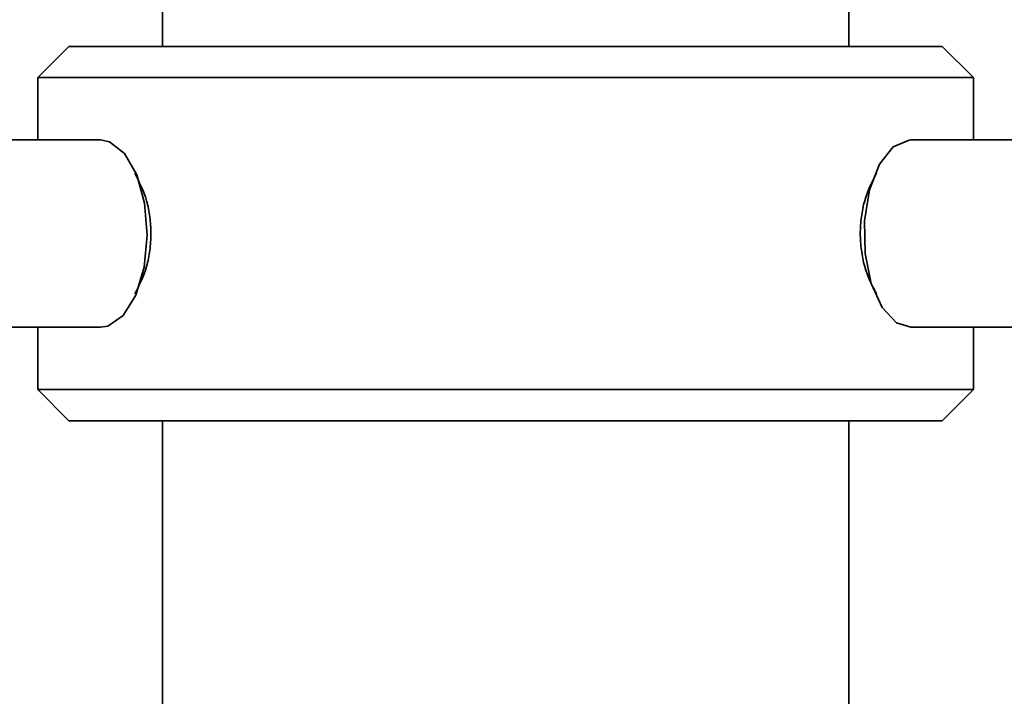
# Model space of a CAD drawing. Header units: millimetres. Extents: x 0 to 864, y 0 to 559.
# Tile 70 of 83: x 657.94 to 665.83, y 211.32 to 216.74. Entities that reach past the tile are written whole.
import ezdxf

# ---------------------------------------------------------------- set-up
doc = ezdxf.new("R2010")
doc.units = ezdxf.units.MM
doc.header["$PDSIZE"] = -1
doc.styles.add('SLDTEXTSTYLE4', font='GOTHIC.TTF', dxfattribs={"width": 0.605})
doc.dimstyles.new('SLDDIMSTYLE3', dxfattribs={"dimtxt": 6.35, "dimasz": 4.572, "dimexe": 0, "dimexo": 0.0625, "dimgap": 1.5875, "dimtad": 0, "dimtih": 1, "dimtoh": 1, "dimlfac": 4, "dimrnd": 1e-09, "dimzin": 4, "dimdsep": 46, "dimtxsty": 'SLDTEXTSTYLE4', "dimsah": 1, "dimcen": 0.09, "dimadec": 0, "dimazin": 1, "dimtfac": 1, "dimtofl": 0, "dimtmove": 0, "dimatfit": 3, "dimfxl": 1, "dimfrac": 2, "dimtolj": 1, "dimtzin": 12, "dimarcsym": 0})

# ---------------------------------------------------------------- blocks, each defined once
blk = doc.blocks.new('_D_3')
at = {"color": 0, "linetype": 'Continuous', "lineweight": -2}
for p, q in [((646.7754, 227.2766), (618.1564, 227.2766)), ((618.1564, 222.7046), (618.1564, 212.9745)), ((618.1564, 191.5986), (618.1564, 201.3286)), ((676.0254, 187.0266), (618.1564, 187.0266))]:
    blk.add_line(p, q, dxfattribs=at)
at = {"color": 0}
for points in [[(618.9184, 222.7046), (617.3944, 222.7046), (618.1564, 227.2766)], [(617.3944, 191.5986), (618.9184, 191.5986), (618.1564, 187.0266)]]:
    blk.add_solid(points, dxfattribs=at)
at = {"layer": 'Defpoints', "color": 0}
for p in [(646.8379, 227.2766), (618.1564, 187.0266), (676.0879, 187.0266)]:
    blk.add_point(p, dxfattribs=at)
at = {"color": 0, "lineweight": 18, "insert": (618.1564, 211.387), "char_height": 6.35, "attachment_point": 2, "style": 'SLDTEXTSTYLE4'}
blk.add_mtext('\\A1;(161.00)', dxfattribs=at)

msp = doc.modelspace()

# ---------------------------------------------------------------- linework, layer by layer
at = {"color": 7, "linetype": 'Continuous', "lineweight": 35}
for p, q in [((659.0879, 219.7766), (659.0879, 216.5266)), ((664.5879, 216.5266), (664.5879, 219.7766)), ((658.3379, 216.5266), (658.0879, 216.2766)), ((658.3379, 216.5266), (665.3379, 216.5266)), ((665.5879, 216.2766), (665.3379, 216.5266)), ((658.0879, 216.2766), (658.0879, 215.7766)), ((665.5879, 216.2766), (658.0879, 216.2766)), ((665.5879, 215.7766), (665.5879, 216.2766)), ((658.5903, 215.7766), (652.2033, 215.7766)), ((671.4724, 215.7766), (665.0855, 215.7766)), ((652.2033, 214.2766), (658.5903, 214.2766)), ((658.0879, 214.2766), (658.0879, 213.7766)), ((665.0855, 214.2766), (671.4724, 214.2766)), ((665.5879, 213.7766), (665.5879, 214.2766)), ((658.0879, 213.7766), (658.3379, 213.5266)), ((658.0879, 213.7766), (665.5879, 213.7766)), ((665.3379, 213.5266), (665.5879, 213.7766)), ((665.3379, 213.5266), (658.3379, 213.5266)), ((659.0879, 213.5266), (659.0879, 210.2766)), ((664.5879, 210.2766), (664.5879, 213.5266))]:
    msp.add_line(p, q, dxfattribs=at)
at = {"color": 7, "linetype": 'Continuous', "lineweight": 35, "flags": 128}
for points in [[(658.5903, 215.7766), (658.662, 215.7627), (658.7836, 215.6692), (658.8818, 215.4982), (658.9449, 215.2704), (658.9652, 215.0131)], [(664.7139, 215.1284), (664.7537, 215.3764), (664.8336, 215.5822), (664.9438, 215.721), (665.0711, 215.776), (665.0855, 215.7766)], [(665.0855, 214.2766), (664.9708, 214.3125), (664.8556, 214.434), (664.7681, 214.6269), (664.7189, 214.8681), (664.7139, 215.1284)], [(658.9652, 215.0131), (658.9403, 214.7574), (658.8731, 214.5342), (658.7719, 214.3704), (658.6487, 214.2858), (658.5903, 214.2766)]]:
    msp.add_lwpolyline(points, dxfattribs=at)
at = {"color": 7, "linetype": 'Continuous', "lineweight": 35}
for points, knots in [([(658.8655, 215.5112), (658.901, 215.4409), (658.9546, 215.335), (658.989, 215.161), (658.9983, 215.0262), (658.989, 214.8915), (658.9546, 214.718), (658.901, 214.6124), (658.8656, 214.5424)], [0, 0, 0, 0, 0.249151, 0.375939, 0.500568, 0.625056, 0.751433, 1, 1, 1, 1]), ([(664.8099, 214.5427), (664.7745, 214.6127), (664.721, 214.7183), (664.6867, 214.8919), (664.6774, 215.0266), (664.6867, 215.1612), (664.721, 215.3348), (664.7745, 215.4404), (664.81, 215.5105)], [0, 0, 0, 0, 0.248559, 0.375337, 0.50006, 0.624625, 0.751039, 1, 1, 1, 1])]:
    msp.add_open_spline(points, degree=3, knots=knots, dxfattribs=at)

# ---------------------------------------------------------------- dimensions: what is measured, and where the dimension line sits
at = {"color": 7, "linetype": 'Continuous', "lineweight": 18}
dim = msp.add_linear_dim(base=(618.1564, 187.0266), p1=(646.8379, 227.2766), p2=(676.0879, 187.0266), angle=90, text='(<>)', dimstyle='SLDDIMSTYLE3', dxfattribs=at)
dim.commit()
dim.dimension.update_dxf_attribs({"geometry": '_D_3', "text_midpoint": (618.1564, 207.1516), "dimtype": 160})

doc.saveas('drawing.dxf')
